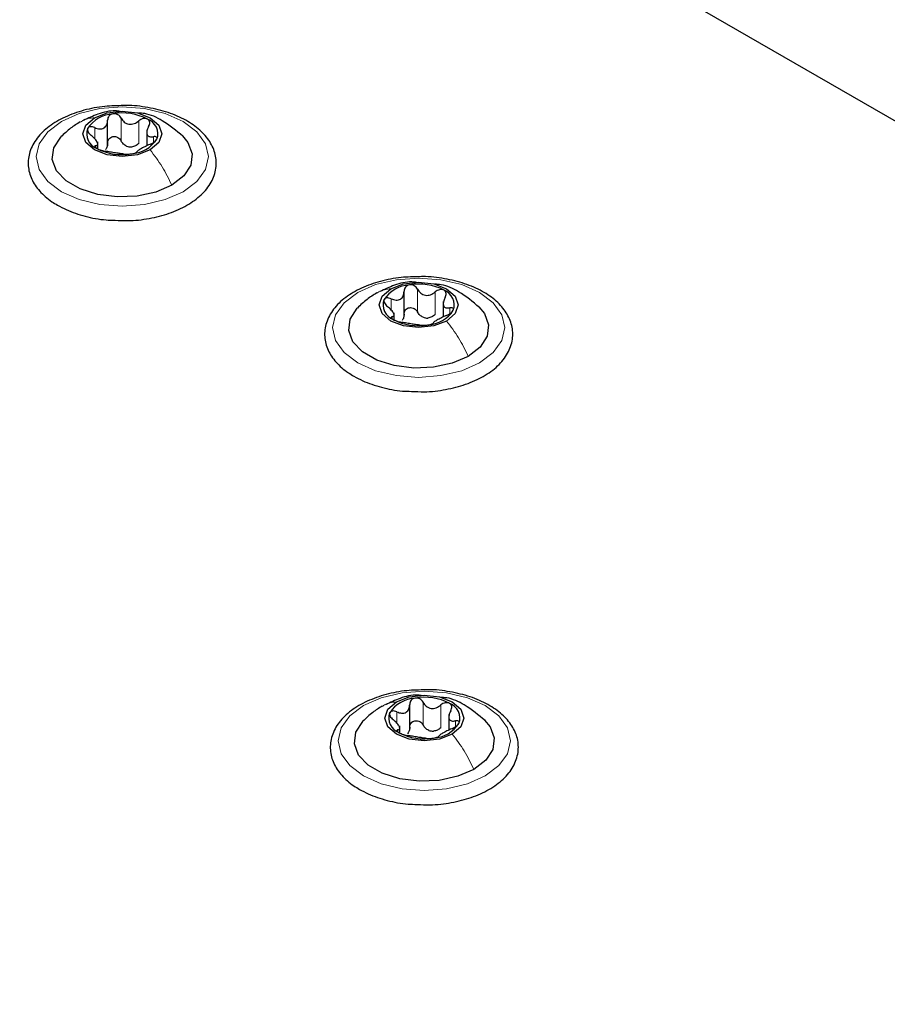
# Paper-space layout 'Blatt4' of a CAD drawing. Header units: millimetres. Extents: x 5 to 418, y 2 to 292.
# Tile 83 of 117: x 147 to 156, y 225 to 235. Entities that reach past the tile are written whole.
import ezdxf

# ---------------------------------------------------------------- set-up
doc = ezdxf.new("R2010")
doc.units = ezdxf.units.MM

psp = doc.layouts.new('Blatt4')

# ---------------------------------------------------------------- linework, layer by layer
at = {"color": 7, "linetype": 'Continuous', "lineweight": 25}
for p, q in [((172.273, 224.838), (114.29, 258.311)), ((148.043, 233.819), (148.043, 234.082)), ((148.452, 233.978), (148.452, 233.815)), ((147.939, 233.79), (147.939, 233.858)), ((151.143, 232.029), (151.143, 232.293)), ((151.552, 232.189), (151.552, 232.026)), ((151.039, 232.001), (151.039, 232.069)), ((151.202, 227.709), (151.202, 227.973)), ((151.611, 227.869), (151.611, 227.706)), ((151.098, 227.681), (151.098, 227.749))]:
    psp.add_line(p, q, dxfattribs=at)
at = {"color": 7, "linetype": 'Continuous', "lineweight": 18}
for p, q in [((148.184, 233.867), (148.184, 234.106)), ((148.369, 233.839), (148.369, 234.077)), ((147.908, 233.889), (147.908, 234.006)), ((148.521, 233.849), (148.521, 233.911)), ((147.92, 233.796), (147.92, 233.818)), ((151.284, 232.078), (151.284, 232.316)), ((151.468, 232.05), (151.468, 232.288)), ((151.008, 232.1), (151.008, 232.217)), ((151.621, 232.06), (151.621, 232.122)), ((151.019, 232.006), (151.019, 232.029)), ((151.343, 227.758), (151.343, 227.996)), ((151.527, 227.729), (151.527, 227.968)), ((151.067, 227.779), (151.067, 227.896)), ((151.68, 227.74), (151.68, 227.802)), ((151.078, 227.686), (151.078, 227.709))]:
    psp.add_line(p, q, dxfattribs=at)
at = {"color": 7, "linetype": 'Continuous', "lineweight": 18, "flags": 128}
for points in [[(147.559, 234.07), (147.746, 234.153), (147.963, 234.205), (148.196, 234.222), (148.429, 234.205), (148.646, 234.153), (148.832, 234.07), (148.975, 233.963), (149.065, 233.837), (149.096, 233.703), (149.065, 233.568), (148.975, 233.443), (148.832, 233.335), (148.646, 233.253), (148.429, 233.201), (148.196, 233.183), (147.963, 233.201), (147.746, 233.253), (147.559, 233.335), (147.416, 233.443), (147.326, 233.568), (147.296, 233.703), (147.326, 233.837), (147.416, 233.963), (147.559, 234.07)], [(150.659, 232.281), (150.845, 232.364), (151.062, 232.415), (151.295, 232.433), (151.528, 232.415), (151.745, 232.364), (151.932, 232.281), (152.075, 232.173), (152.165, 232.048), (152.195, 231.914), (152.165, 231.779), (152.075, 231.654), (151.932, 231.546), (151.745, 231.464), (151.528, 231.412), (151.295, 231.394), (151.062, 231.412), (150.845, 231.464), (150.659, 231.546), (150.516, 231.654), (150.426, 231.779), (150.395, 231.914), (150.426, 232.048), (150.516, 232.173), (150.659, 232.281)], [(150.718, 227.961), (150.904, 228.043), (151.121, 228.095), (151.354, 228.113), (151.587, 228.095), (151.804, 228.043), (151.991, 227.961), (152.134, 227.853), (152.223, 227.728), (152.254, 227.593), (152.223, 227.459), (152.134, 227.334), (151.991, 227.226), (151.804, 227.143), (151.587, 227.092), (151.354, 227.074), (151.121, 227.092), (150.904, 227.143), (150.718, 227.226), (150.575, 227.334), (150.485, 227.459), (150.454, 227.593), (150.485, 227.728), (150.575, 227.853), (150.718, 227.961)]]:
    psp.add_lwpolyline(points, dxfattribs=at)
at = {"color": 7, "linetype": 'Continuous', "lineweight": 25, "flags": 128}
for points in [[(147.904, 234.109), (148.038, 234.161), (148.196, 234.179), (148.354, 234.161), (148.487, 234.109), (148.577, 234.032), (148.608, 233.941), (148.577, 233.85), (148.487, 233.773)], [(148.487, 233.773), (148.354, 233.721), (148.196, 233.703), (148.038, 233.721), (147.904, 233.773), (147.815, 233.85), (147.783, 233.941), (147.815, 234.032), (147.904, 234.109)], [(148.714, 233.404), (148.547, 233.331), (148.352, 233.289), (148.143, 233.281), (147.939, 233.306), (147.756, 233.364), (147.609, 233.449), (147.509, 233.555), (147.464, 233.673), (147.479, 233.793), (147.552, 233.906), (147.557, 233.911)], [(148.826, 233.92), (148.883, 233.851), (148.927, 233.733), (148.912, 233.613), (148.839, 233.5), (148.714, 233.404)], [(151.004, 232.32), (151.137, 232.372), (151.295, 232.39), (151.453, 232.372), (151.587, 232.32), (151.676, 232.243), (151.708, 232.152), (151.676, 232.061), (151.587, 231.983)], [(151.587, 231.983), (151.453, 231.932), (151.295, 231.914), (151.137, 231.932), (151.004, 231.983), (150.914, 232.061), (150.883, 232.152), (150.914, 232.243), (151.004, 232.32)], [(151.814, 231.614), (151.647, 231.542), (151.451, 231.5), (151.243, 231.491), (151.039, 231.517), (150.856, 231.575), (150.708, 231.66), (150.608, 231.766), (150.564, 231.883), (150.579, 232.004), (150.652, 232.116), (150.656, 232.121)], [(151.925, 232.13), (151.982, 232.062), (152.027, 231.944), (152.012, 231.824), (151.939, 231.711), (151.814, 231.614)], [(151.062, 228), (151.196, 228.052), (151.354, 228.07), (151.512, 228.052), (151.646, 228), (151.735, 227.923), (151.767, 227.832), (151.735, 227.74), (151.646, 227.663)], [(151.646, 227.663), (151.512, 227.612), (151.354, 227.593), (151.196, 227.612), (151.062, 227.663), (150.973, 227.74), (150.942, 227.832), (150.973, 227.923), (151.062, 228)], [(151.873, 227.294), (151.706, 227.222), (151.51, 227.18), (151.302, 227.171), (151.098, 227.197), (150.915, 227.254), (150.767, 227.34), (150.667, 227.445), (150.623, 227.563), (150.638, 227.683), (150.711, 227.796), (150.715, 227.801)], [(151.984, 227.81), (152.041, 227.741), (152.086, 227.624), (152.071, 227.503), (151.998, 227.391), (151.873, 227.294)]]:
    psp.add_lwpolyline(points, dxfattribs=at)
at = {"color": 7, "linetype": 'Continuous', "lineweight": 25}
for centre, radius, start, end in [((148.119, 233.808), 0.342, 93.4335, 146.5611), ((148.196, 233.583), 0.576, 62.6428, 99.7711), ((148.403, 233.94), 0.165, 340.539, 69.2579), ((147.989, 233.942), 0.165, 160.539, 249.2579), ((148.272, 234.074), 0.342, 273.4335, 326.5611), ((148.195, 234.299), 0.576, 242.6428, 279.7711), ((148.298, 234.014), 0.211, 254.2708, 268.1431), ((151.219, 232.019), 0.342, 93.4335, 146.5611), ((151.296, 231.794), 0.576, 62.6428, 99.7711), ((151.502, 232.151), 0.165, 340.539, 69.2579), ((151.088, 232.153), 0.165, 160.539, 249.2579), ((151.372, 232.284), 0.342, 273.4335, 326.5611), ((151.295, 232.51), 0.576, 242.6428, 279.7711), ((151.398, 232.225), 0.211, 254.2708, 268.1431), ((151.278, 227.699), 0.342, 93.4335, 146.5611), ((151.355, 227.473), 0.576, 62.6428, 99.7711), ((151.561, 227.83), 0.165, 340.539, 69.2579), ((151.147, 227.833), 0.165, 160.539, 249.2579), ((151.431, 227.964), 0.342, 273.4335, 326.5611), ((151.354, 228.19), 0.576, 242.6428, 279.7711), ((151.457, 227.905), 0.211, 254.2708, 268.1431)]:
    psp.add_arc(centre, radius, start, end, dxfattribs=at)
for points, knots in [([(148.211, 234.236), (148.145, 234.235), (148.002, 234.233), (147.792, 234.191), (147.593, 234.121), (147.426, 234.022), (147.299, 233.9), (147.222, 233.758), (147.204, 233.609), (147.241, 233.466), (147.327, 233.338), (147.427, 233.25), (147.498, 233.207), (147.518, 233.195)], [0, 0, 0, 0, 0.086679, 0.18602, 0.285774, 0.386232, 0.487425, 0.587594, 0.683756, 0.776289, 0.868666, 0.964239, 1, 1, 1, 1]), ([(148.173, 234.176), (148.156, 234.178), (148.079, 234.187), (147.945, 234.153), (147.84, 234.104), (147.791, 234.081)], [0, 0, 0, 0, 0.12537, 0.585999, 1, 1, 1, 1]), ([(148.099, 234.15), (148.09, 234.148), (148.074, 234.144), (148.056, 234.127), (148.045, 234.107), (148.044, 234.092), (148.043, 234.084)], [0, 0, 0, 0, 0.250033, 0.499632, 0.749228, 1, 1, 1, 1]), ([(148.184, 234.106), (148.18, 234.113), (148.171, 234.127), (148.15, 234.142), (148.125, 234.152), (148.107, 234.151), (148.099, 234.15)], [0, 0, 0, 0, 0.249815, 0.499908, 0.75012, 1, 1, 1, 1]), ([(148.121, 233.037), (148.165, 233.035), (148.285, 233.028), (148.48, 233.052), (148.692, 233.106), (148.878, 233.19), (149.028, 233.299), (149.134, 233.431), (149.185, 233.578), (149.177, 233.726), (149.117, 233.863), (149.012, 233.984), (148.864, 234.087), (148.679, 234.168), (148.467, 234.218), (148.306, 234.241), (148.221, 234.236), (148.211, 234.236)], [0, 0, 0, 0, 0.043178, 0.116961, 0.19094, 0.26533, 0.340301, 0.415461, 0.48884, 0.558844, 0.627333, 0.696902, 0.76915, 0.842962, 0.916921, 0.990714, 1, 1, 1, 1]), ([(148.831, 233.915), (148.761, 233.972), (148.641, 234.073), (148.475, 234.151), (148.387, 234.157), (148.365, 234.158)], [0, 0, 0, 0, 0.507466, 0.877443, 1, 1, 1, 1]), ([(147.757, 234.066), (147.723, 234.045), (147.65, 234), (147.588, 233.94), (147.555, 233.909)], [0, 0, 0, 0, 0.4735862, 1, 1, 1, 1]), ([(147.908, 234.006), (147.925, 234), (147.951, 233.991), (147.983, 233.993), (148.005, 234.001), (148.023, 234.016), (148.04, 234.042), (148.042, 234.067), (148.043, 234.084)], [0, 0, 0, 0, 0.249168, 0.374303, 0.498903, 0.623987, 0.749746, 1, 1, 1, 1]), ([(148.184, 234.106), (148.194, 234.091), (148.208, 234.068), (148.239, 234.049), (148.265, 234.041), (148.293, 234.041), (148.33, 234.049), (148.353, 234.066), (148.369, 234.077)], [0, 0, 0, 0, 0.249199, 0.374336, 0.49893, 0.624007, 0.749759, 1, 1, 1, 1]), ([(148.461, 234.094), (148.454, 234.097), (148.44, 234.103), (148.415, 234.101), (148.39, 234.093), (148.376, 234.082), (148.369, 234.077)], [0, 0, 0, 0, 0.249991, 0.499611, 0.749127, 1, 1, 1, 1]), ([(148.472, 234.017), (148.475, 234.025), (148.482, 234.039), (148.484, 234.061), (148.478, 234.081), (148.466, 234.09), (148.461, 234.094)], [0, 0, 0, 0, 0.249852, 0.499902, 0.750115, 1, 1, 1, 1]), ([(147.834, 233.997), (147.832, 233.992), (147.829, 233.981), (147.837, 233.961), (147.851, 233.942), (147.864, 233.93), (147.87, 233.924)], [0, 0, 0, 0, 0.249857, 0.499466, 0.749011, 1, 1, 1, 1]), ([(147.908, 234.006), (147.9, 234.009), (147.884, 234.015), (147.862, 234.016), (147.843, 234.01), (147.837, 234.001), (147.834, 233.997)], [0, 0, 0, 0, 0.249807, 0.500055, 0.750309, 1, 1, 1, 1]), ([(148.472, 234.017), (148.464, 234.002), (148.453, 233.978), (148.451, 233.95), (148.456, 233.931), (148.466, 233.918), (148.486, 233.908), (148.507, 233.91), (148.521, 233.911)], [0, 0, 0, 0, 0.249201, 0.374338, 0.498932, 0.624008, 0.74976, 1, 1, 1, 1]), ([(147.92, 233.818), (147.927, 233.82), (147.938, 233.823), (147.94, 233.837), (147.936, 233.851), (147.926, 233.868), (147.906, 233.894), (147.884, 233.912), (147.87, 233.924)], [0, 0, 0, 0, 0.249201, 0.374338, 0.498932, 0.624008, 0.74976, 1, 1, 1, 1]), ([(148.043, 233.846), (148.043, 233.833), (148.042, 233.807), (148.028, 233.787), (148.021, 233.777)], [0, 0, 0, 0, 0.50155, 1, 1, 1, 1]), ([(148.043, 233.846), (148.044, 233.853), (148.045, 233.869), (148.056, 233.889), (148.074, 233.905), (148.098, 233.913), (148.125, 233.913), (148.15, 233.904), (148.171, 233.888), (148.18, 233.874), (148.184, 233.867)], [0, 0, 0, 0, 0.1251933, 0.2494385, 0.3742794, 0.4990244, 0.6238686, 0.7493688, 0.8744304, 1, 1, 1, 1]), ([(148.241, 233.811), (148.229, 233.818), (148.205, 233.832), (148.191, 233.856), (148.184, 233.867)], [0, 0, 0, 0, 0.498457, 1, 1, 1, 1]), ([(148.369, 233.839), (148.357, 233.83), (148.334, 233.812), (148.306, 233.806), (148.291, 233.803)], [0, 0, 0, 0, 0.501552, 1, 1, 1, 1]), ([(148.483, 233.83), (148.491, 233.833), (148.507, 233.84), (148.529, 233.854), (148.549, 233.87), (148.555, 233.88), (148.558, 233.885)], [0, 0, 0, 0, 0.249807, 0.500055, 0.750309, 1, 1, 1, 1]), ([(148.558, 233.885), (148.559, 233.89), (148.562, 233.899), (148.555, 233.908), (148.541, 233.913), (148.528, 233.912), (148.521, 233.911)], [0, 0, 0, 0, 0.249857, 0.499466, 0.749011, 1, 1, 1, 1]), ([(147.92, 233.818), (147.916, 233.817), (147.909, 233.815), (147.908, 233.808), (147.914, 233.799), (147.925, 233.792), (147.931, 233.788)], [0, 0, 0, 0, 0.249852, 0.499902, 0.750115, 1, 1, 1, 1]), ([(147.931, 233.788), (147.937, 233.784), (147.951, 233.777), (147.977, 233.768), (148.002, 233.762), (148.016, 233.76), (148.023, 233.758)], [0, 0, 0, 0, 0.249991, 0.499611, 0.749127, 1, 1, 1, 1]), ([(148.207, 233.73), (148.198, 233.731), (148.183, 233.733), (148.153, 233.737), (148.126, 233.741), (148.098, 233.745), (148.062, 233.752), (148.038, 233.756), (148.023, 233.758)], [0, 0, 0, 0, 0.249199, 0.374336, 0.49893, 0.624007, 0.749759, 1, 1, 1, 1]), ([(148.207, 233.73), (148.212, 233.729), (148.22, 233.728), (148.241, 233.727), (148.267, 233.728), (148.284, 233.731), (148.293, 233.732)], [0, 0, 0, 0, 0.2498147, 0.4999078, 0.7501201, 1, 1, 1, 1]), ([(148.293, 233.732), (148.301, 233.733), (148.318, 233.736), (148.336, 233.742), (148.347, 233.748), (148.348, 233.75), (148.348, 233.752)], [0, 0, 0, 0, 0.250033, 0.499632, 0.749228, 1, 1, 1, 1]), ([(148.483, 233.83), (148.466, 233.822), (148.441, 233.811), (148.408, 233.793), (148.386, 233.781), (148.369, 233.771), (148.352, 233.759), (148.35, 233.755), (148.348, 233.752)], [0, 0, 0, 0, 0.249168, 0.374303, 0.498903, 0.623987, 0.749746, 1, 1, 1, 1]), ([(147.518, 233.195), (147.548, 233.179), (147.636, 233.132), (147.805, 233.076), (147.982, 233.04), (148.089, 233.038), (148.121, 233.037)], [0, 0, 0, 0, 0.180167, 0.52014, 0.85956, 1, 1, 1, 1]), ([(151.311, 232.447), (151.244, 232.446), (151.102, 232.443), (150.891, 232.402), (150.693, 232.332), (150.525, 232.233), (150.398, 232.11), (150.322, 231.969), (150.303, 231.82), (150.341, 231.677), (150.426, 231.549), (150.526, 231.461), (150.598, 231.418), (150.617, 231.406)], [0, 0, 0, 0, 0.086679, 0.18602, 0.285774, 0.386232, 0.487425, 0.587594, 0.683756, 0.776289, 0.868666, 0.964239, 1, 1, 1, 1]), ([(151.273, 232.387), (151.256, 232.389), (151.178, 232.398), (151.045, 232.364), (150.94, 232.315), (150.89, 232.291)], [0, 0, 0, 0, 0.12537, 0.585999, 1, 1, 1, 1]), ([(151.22, 231.248), (151.265, 231.246), (151.385, 231.239), (151.58, 231.263), (151.791, 231.317), (151.977, 231.401), (152.128, 231.51), (152.233, 231.642), (152.284, 231.789), (152.277, 231.937), (152.217, 232.073), (152.112, 232.195), (151.964, 232.298), (151.779, 232.379), (151.567, 232.429), (151.405, 232.451), (151.32, 232.447), (151.311, 232.447)], [0, 0, 0, 0, 0.043178, 0.116961, 0.19094, 0.26533, 0.340301, 0.415461, 0.48884, 0.558844, 0.627333, 0.696902, 0.76915, 0.842962, 0.916921, 0.990714, 1, 1, 1, 1]), ([(151.008, 232.217), (151.025, 232.211), (151.05, 232.201), (151.083, 232.203), (151.105, 232.211), (151.122, 232.226), (151.139, 232.253), (151.141, 232.278), (151.143, 232.294)], [0, 0, 0, 0, 0.249168, 0.374303, 0.498903, 0.623987, 0.749746, 1, 1, 1, 1]), ([(151.198, 232.361), (151.19, 232.359), (151.173, 232.354), (151.155, 232.338), (151.144, 232.318), (151.143, 232.302), (151.143, 232.294)], [0, 0, 0, 0, 0.250033, 0.499632, 0.749228, 1, 1, 1, 1]), ([(151.284, 232.316), (151.279, 232.323), (151.271, 232.337), (151.25, 232.353), (151.224, 232.362), (151.207, 232.361), (151.198, 232.361)], [0, 0, 0, 0, 0.249815, 0.499908, 0.75012, 1, 1, 1, 1]), ([(151.284, 232.316), (151.293, 232.301), (151.308, 232.279), (151.338, 232.26), (151.365, 232.252), (151.393, 232.251), (151.429, 232.26), (151.453, 232.277), (151.468, 232.288)], [0, 0, 0, 0, 0.249199, 0.374336, 0.49893, 0.624007, 0.749759, 1, 1, 1, 1]), ([(151.93, 232.125), (151.861, 232.183), (151.741, 232.283), (151.574, 232.362), (151.486, 232.367), (151.464, 232.369)], [0, 0, 0, 0, 0.507466, 0.877443, 1, 1, 1, 1]), ([(151.56, 232.305), (151.554, 232.308), (151.54, 232.313), (151.514, 232.312), (151.489, 232.303), (151.475, 232.293), (151.468, 232.288)], [0, 0, 0, 0, 0.249991, 0.499611, 0.749127, 1, 1, 1, 1]), ([(151.571, 232.228), (151.575, 232.235), (151.582, 232.25), (151.583, 232.272), (151.577, 232.292), (151.566, 232.3), (151.56, 232.305)], [0, 0, 0, 0, 0.249852, 0.499902, 0.750115, 1, 1, 1, 1]), ([(150.857, 232.277), (150.822, 232.256), (150.75, 232.211), (150.687, 232.151), (150.654, 232.119)], [0, 0, 0, 0, 0.4735862, 1, 1, 1, 1]), ([(150.933, 232.208), (150.932, 232.202), (150.929, 232.192), (150.936, 232.172), (150.95, 232.152), (150.963, 232.141), (150.97, 232.135)], [0, 0, 0, 0, 0.249857, 0.499466, 0.749011, 1, 1, 1, 1]), ([(151.008, 232.217), (151, 232.219), (150.984, 232.225), (150.961, 232.226), (150.942, 232.221), (150.936, 232.212), (150.933, 232.208)], [0, 0, 0, 0, 0.249807, 0.500055, 0.750309, 1, 1, 1, 1]), ([(151.571, 232.228), (151.564, 232.213), (151.553, 232.189), (151.551, 232.16), (151.555, 232.142), (151.565, 232.129), (151.585, 232.119), (151.606, 232.12), (151.621, 232.122)], [0, 0, 0, 0, 0.249201, 0.374338, 0.498932, 0.624008, 0.74976, 1, 1, 1, 1]), ([(151.019, 232.029), (151.027, 232.031), (151.038, 232.034), (151.039, 232.047), (151.035, 232.061), (151.025, 232.079), (151.005, 232.104), (150.984, 232.123), (150.97, 232.135)], [0, 0, 0, 0, 0.249201, 0.374338, 0.498932, 0.624008, 0.74976, 1, 1, 1, 1]), ([(151.143, 232.056), (151.143, 232.064), (151.144, 232.079), (151.155, 232.1), (151.173, 232.116), (151.198, 232.124), (151.224, 232.124), (151.249, 232.115), (151.27, 232.099), (151.279, 232.085), (151.284, 232.078)], [0, 0, 0, 0, 0.1251933, 0.2494385, 0.3742794, 0.4990244, 0.6238686, 0.7493688, 0.8744304, 1, 1, 1, 1]), ([(151.583, 232.04), (151.591, 232.044), (151.606, 232.051), (151.629, 232.065), (151.648, 232.08), (151.654, 232.091), (151.657, 232.096)], [0, 0, 0, 0, 0.249807, 0.500055, 0.750309, 1, 1, 1, 1]), ([(151.657, 232.096), (151.659, 232.1), (151.662, 232.11), (151.654, 232.119), (151.64, 232.124), (151.627, 232.122), (151.621, 232.122)], [0, 0, 0, 0, 0.249857, 0.499466, 0.749011, 1, 1, 1, 1]), ([(151.019, 232.029), (151.016, 232.028), (151.009, 232.026), (151.007, 232.019), (151.013, 232.009), (151.024, 232.002), (151.03, 231.999)], [0, 0, 0, 0, 0.249852, 0.499902, 0.750115, 1, 1, 1, 1]), ([(151.03, 231.999), (151.037, 231.995), (151.051, 231.988), (151.076, 231.979), (151.101, 231.973), (151.115, 231.97), (151.122, 231.969)], [0, 0, 0, 0, 0.249991, 0.499611, 0.749127, 1, 1, 1, 1]), ([(151.143, 232.056), (151.142, 232.043), (151.141, 232.018), (151.128, 231.998), (151.121, 231.988)], [0, 0, 0, 0, 0.50155, 1, 1, 1, 1]), ([(151.341, 232.022), (151.329, 232.029), (151.304, 232.043), (151.291, 232.066), (151.284, 232.078)], [0, 0, 0, 0, 0.498457, 1, 1, 1, 1]), ([(151.468, 232.05), (151.456, 232.041), (151.433, 232.023), (151.405, 232.017), (151.391, 232.014)], [0, 0, 0, 0, 0.501552, 1, 1, 1, 1]), ([(151.583, 232.04), (151.566, 232.033), (151.54, 232.022), (151.508, 232.004), (151.486, 231.992), (151.468, 231.981), (151.451, 231.97), (151.449, 231.965), (151.448, 231.962)], [0, 0, 0, 0, 0.249168, 0.374303, 0.498903, 0.623987, 0.749746, 1, 1, 1, 1]), ([(151.307, 231.941), (151.297, 231.942), (151.283, 231.944), (151.252, 231.948), (151.226, 231.951), (151.198, 231.956), (151.161, 231.963), (151.138, 231.967), (151.122, 231.969)], [0, 0, 0, 0, 0.249199, 0.374336, 0.49893, 0.624007, 0.749759, 1, 1, 1, 1]), ([(151.307, 231.941), (151.311, 231.94), (151.32, 231.939), (151.341, 231.938), (151.366, 231.939), (151.384, 231.941), (151.392, 231.943)], [0, 0, 0, 0, 0.2498147, 0.4999078, 0.7501201, 1, 1, 1, 1]), ([(151.392, 231.943), (151.401, 231.944), (151.417, 231.947), (151.435, 231.953), (151.446, 231.958), (151.447, 231.961), (151.448, 231.962)], [0, 0, 0, 0, 0.250033, 0.499632, 0.749228, 1, 1, 1, 1]), ([(150.617, 231.406), (150.648, 231.39), (150.735, 231.343), (150.905, 231.287), (151.081, 231.25), (151.189, 231.249), (151.22, 231.248)], [0, 0, 0, 0, 0.180167, 0.52014, 0.85956, 1, 1, 1, 1]), ([(151.37, 228.126), (151.303, 228.125), (151.161, 228.123), (150.95, 228.082), (150.752, 228.011), (150.584, 227.913), (150.457, 227.79), (150.381, 227.649), (150.362, 227.499), (150.4, 227.357), (150.485, 227.229), (150.585, 227.141), (150.657, 227.098), (150.676, 227.086)], [0, 0, 0, 0, 0.086679, 0.18602, 0.285774, 0.386232, 0.487425, 0.587594, 0.683756, 0.776289, 0.868666, 0.964239, 1, 1, 1, 1]), ([(151.321, 228.068), (151.308, 228.069), (151.234, 228.078), (151.104, 228.044), (150.999, 227.994), (150.949, 227.971)], [0, 0, 0, 0, 0.101836, 0.574859, 1, 1, 1, 1]), ([(151.279, 226.928), (151.324, 226.926), (151.444, 226.919), (151.639, 226.943), (151.85, 226.997), (152.036, 227.08), (152.187, 227.19), (152.292, 227.322), (152.343, 227.469), (152.336, 227.617), (152.276, 227.753), (152.171, 227.874), (152.023, 227.977), (151.837, 228.059), (151.625, 228.109), (151.464, 228.131), (151.379, 228.127), (151.37, 228.126)], [0, 0, 0, 0, 0.043178, 0.116961, 0.19094, 0.26533, 0.340301, 0.415461, 0.48884, 0.558844, 0.627333, 0.696902, 0.76915, 0.842962, 0.916921, 0.990714, 1, 1, 1, 1]), ([(151.067, 227.896), (151.084, 227.89), (151.109, 227.881), (151.142, 227.883), (151.164, 227.891), (151.181, 227.906), (151.198, 227.933), (151.2, 227.958), (151.202, 227.974)], [0, 0, 0, 0, 0.249168, 0.374303, 0.498903, 0.623987, 0.749746, 1, 1, 1, 1]), ([(151.257, 228.041), (151.249, 228.038), (151.232, 228.034), (151.214, 228.018), (151.203, 227.998), (151.202, 227.982), (151.202, 227.974)], [0, 0, 0, 0, 0.250033, 0.499632, 0.749228, 1, 1, 1, 1]), ([(151.343, 227.996), (151.338, 228.003), (151.329, 228.017), (151.308, 228.033), (151.283, 228.042), (151.266, 228.041), (151.257, 228.041)], [0, 0, 0, 0, 0.249815, 0.499908, 0.75012, 1, 1, 1, 1]), ([(151.343, 227.996), (151.352, 227.981), (151.366, 227.959), (151.397, 227.94), (151.424, 227.931), (151.452, 227.931), (151.488, 227.94), (151.512, 227.957), (151.527, 227.968)], [0, 0, 0, 0, 0.2491995, 0.3743362, 0.4989302, 0.6240074, 0.7497593, 1, 1, 1, 1]), ([(151.989, 227.805), (151.92, 227.863), (151.8, 227.963), (151.633, 228.042), (151.545, 228.047), (151.523, 228.048)], [0, 0, 0, 0, 0.5074664, 0.8774431, 1, 1, 1, 1]), ([(151.619, 227.985), (151.612, 227.988), (151.599, 227.993), (151.573, 227.992), (151.548, 227.983), (151.534, 227.973), (151.527, 227.968)], [0, 0, 0, 0, 0.2499907, 0.4996106, 0.7491271, 1, 1, 1, 1]), ([(151.63, 227.908), (151.634, 227.915), (151.641, 227.93), (151.642, 227.952), (151.636, 227.972), (151.625, 227.98), (151.619, 227.985)], [0, 0, 0, 0, 0.249852, 0.499902, 0.750115, 1, 1, 1, 1]), ([(150.915, 227.957), (150.881, 227.936), (150.809, 227.891), (150.746, 227.831), (150.713, 227.799)], [0, 0, 0, 0, 0.4735862, 1, 1, 1, 1]), ([(150.992, 227.888), (150.991, 227.882), (150.988, 227.871), (150.995, 227.852), (151.009, 227.832), (151.022, 227.821), (151.029, 227.815)], [0, 0, 0, 0, 0.249857, 0.499466, 0.749011, 1, 1, 1, 1]), ([(151.067, 227.896), (151.059, 227.899), (151.043, 227.905), (151.02, 227.906), (151.001, 227.901), (150.995, 227.892), (150.992, 227.888)], [0, 0, 0, 0, 0.249807, 0.500055, 0.750309, 1, 1, 1, 1]), ([(151.63, 227.908), (151.623, 227.892), (151.612, 227.869), (151.61, 227.84), (151.614, 227.822), (151.624, 227.809), (151.644, 227.798), (151.665, 227.8), (151.68, 227.802)], [0, 0, 0, 0, 0.249201, 0.374338, 0.498932, 0.624008, 0.74976, 1, 1, 1, 1]), ([(151.078, 227.709), (151.086, 227.711), (151.097, 227.714), (151.098, 227.727), (151.094, 227.741), (151.084, 227.758), (151.064, 227.784), (151.043, 227.803), (151.029, 227.815)], [0, 0, 0, 0, 0.249201, 0.374338, 0.498932, 0.624008, 0.74976, 1, 1, 1, 1]), ([(151.202, 227.736), (151.202, 227.744), (151.203, 227.759), (151.214, 227.78), (151.232, 227.796), (151.256, 227.804), (151.283, 227.804), (151.308, 227.795), (151.329, 227.779), (151.338, 227.765), (151.343, 227.758)], [0, 0, 0, 0, 0.125193, 0.249438, 0.374279, 0.499024, 0.623869, 0.749369, 0.87443, 1, 1, 1, 1]), ([(151.4, 227.702), (151.388, 227.709), (151.363, 227.723), (151.349, 227.746), (151.343, 227.758)], [0, 0, 0, 0, 0.498457, 1, 1, 1, 1]), ([(151.642, 227.72), (151.65, 227.724), (151.665, 227.731), (151.688, 227.745), (151.707, 227.76), (151.713, 227.77), (151.716, 227.776)], [0, 0, 0, 0, 0.249807, 0.500055, 0.750309, 1, 1, 1, 1]), ([(151.716, 227.776), (151.718, 227.78), (151.721, 227.79), (151.713, 227.799), (151.699, 227.804), (151.686, 227.802), (151.68, 227.802)], [0, 0, 0, 0, 0.249857, 0.499466, 0.749011, 1, 1, 1, 1]), ([(151.078, 227.709), (151.075, 227.708), (151.068, 227.706), (151.066, 227.699), (151.072, 227.689), (151.083, 227.682), (151.089, 227.678)], [0, 0, 0, 0, 0.2498519, 0.4999015, 0.7501147, 1, 1, 1, 1]), ([(151.089, 227.678), (151.096, 227.675), (151.11, 227.668), (151.135, 227.659), (151.16, 227.652), (151.174, 227.65), (151.181, 227.649)], [0, 0, 0, 0, 0.2499907, 0.4996106, 0.7491271, 1, 1, 1, 1]), ([(151.202, 227.736), (151.201, 227.723), (151.2, 227.698), (151.186, 227.678), (151.18, 227.668)], [0, 0, 0, 0, 0.50155, 1, 1, 1, 1]), ([(151.527, 227.729), (151.515, 227.721), (151.492, 227.703), (151.464, 227.697), (151.45, 227.694)], [0, 0, 0, 0, 0.501552, 1, 1, 1, 1]), ([(151.642, 227.72), (151.625, 227.713), (151.599, 227.701), (151.567, 227.684), (151.545, 227.672), (151.527, 227.661), (151.51, 227.65), (151.508, 227.645), (151.507, 227.642)], [0, 0, 0, 0, 0.249168, 0.374303, 0.498903, 0.623987, 0.749746, 1, 1, 1, 1]), ([(151.366, 227.62), (151.356, 227.622), (151.342, 227.624), (151.311, 227.628), (151.285, 227.631), (151.257, 227.636), (151.22, 227.643), (151.197, 227.646), (151.181, 227.649)], [0, 0, 0, 0, 0.249199, 0.374336, 0.49893, 0.624007, 0.749759, 1, 1, 1, 1]), ([(151.366, 227.62), (151.37, 227.62), (151.379, 227.619), (151.4, 227.618), (151.425, 227.619), (151.442, 227.621), (151.451, 227.622)], [0, 0, 0, 0, 0.249815, 0.499908, 0.75012, 1, 1, 1, 1]), ([(151.451, 227.622), (151.459, 227.624), (151.476, 227.627), (151.494, 227.633), (151.505, 227.638), (151.506, 227.641), (151.507, 227.642)], [0, 0, 0, 0, 0.250033, 0.499632, 0.749228, 1, 1, 1, 1]), ([(150.676, 227.086), (150.706, 227.07), (150.794, 227.023), (150.964, 226.967), (151.14, 226.93), (151.248, 226.929), (151.279, 226.928)], [0, 0, 0, 0, 0.180167, 0.52014, 0.85956, 1, 1, 1, 1])]:
    psp.add_open_spline(points, degree=3, knots=knots, dxfattribs=at)
at = {"color": 7, "linetype": 'Continuous', "lineweight": 18}
for points in [[(147.759, 234.063), (147.766, 234.068), (147.805, 234.1), (147.859, 234.105), (147.904, 234.109)], [(150.859, 232.274), (150.865, 232.279), (150.905, 232.31), (150.958, 232.316), (151.004, 232.32)], [(150.917, 227.954), (150.924, 227.959), (150.964, 227.99), (151.017, 227.995), (151.062, 228)]]:
    psp.add_open_spline(points, degree=3, knots=[0, 0, 0, 0, 0.162643, 1, 1, 1, 1], dxfattribs=at)
for points in [[(148.714, 233.404), (148.682, 233.469), (148.619, 233.6), (148.531, 233.715), (148.487, 233.773)], [(151.814, 231.614), (151.782, 231.68), (151.718, 231.811), (151.631, 231.926), (151.587, 231.983)], [(151.873, 227.294), (151.841, 227.36), (151.777, 227.491), (151.69, 227.606), (151.646, 227.663)]]:
    psp.add_open_spline(points, degree=3, dxfattribs=at)

doc.saveas('drawing.dxf')
